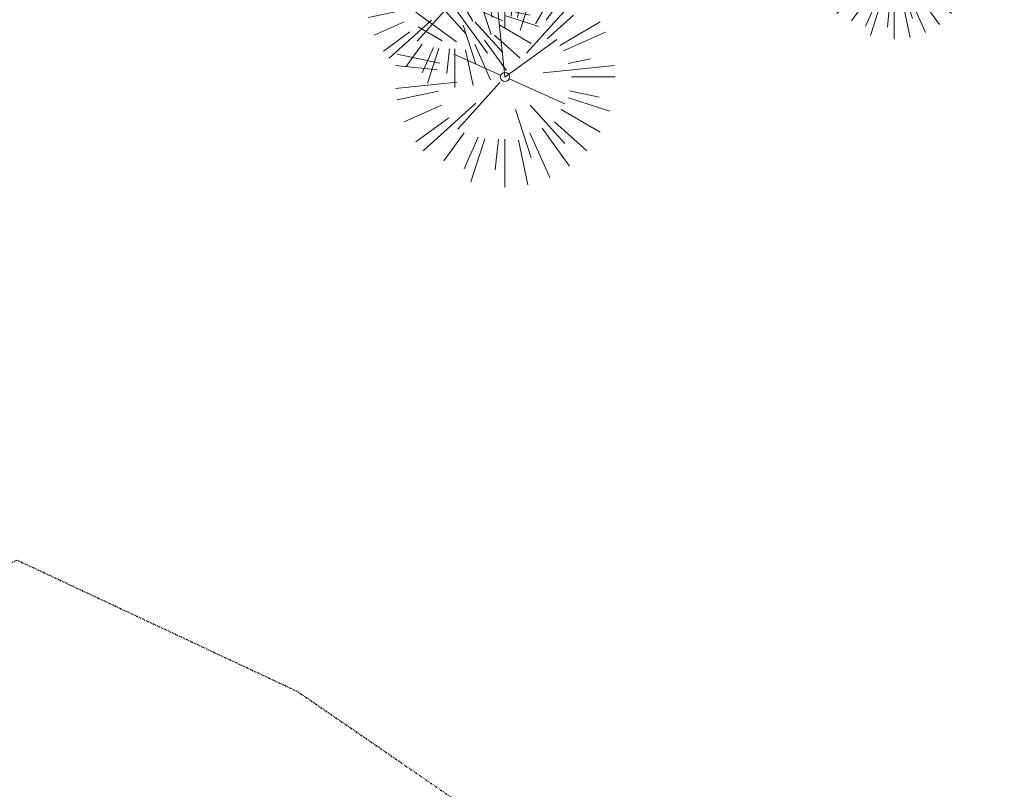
# Model space of a CAD drawing. Header units: feet. Extents: x 1134296 to 1140710, y 647902 to 649877.
# Tile 19 of 57: x 1134981 to 1135115, y 648396 to 648501. Entities that reach past the tile are written whole.
import ezdxf

# ---------------------------------------------------------------- set-up
doc = ezdxf.new("R2010")
doc.units = ezdxf.units.FT
doc.header["$MEASUREMENT"] = 0
doc.linetypes.add('DIVIDE2', pattern=[0.625, 0.25, -0.125, 0, -0.125, 0, -0.125])
for name, color, linetype in [('C-PRKG-ASPH', 8, 'Continuous'), ('G-XREF', 7, 'Continuous'), ('V-FLOOD-PLAIN', 2, 'DIVIDE2')]:
    doc.layers.add(name, color=color, linetype=linetype)
doc.layers.add('V-SITE-VEGE', color=55, linetype='Continuous', lineweight=18)

# ---------------------------------------------------------------- blocks, each defined once
blk = doc.blocks.new('V-SITE-VEGE-Coniferious Tree 2')
at = {"color": 0, "linetype": 'ByBlock'}
for p, q in [((-0.0003172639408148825, 0.0025937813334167), (-0.05229705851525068, 0.4972664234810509)), ((-3.601054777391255e-05, 0.2219193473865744), (-3.601054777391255e-05, 0.5000060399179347)), ((0.02890183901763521, 0.2753366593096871), (0.05222503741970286, 0.4972664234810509)), ((-0.06264093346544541, 0.1926377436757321), (-0.1545378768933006, 0.4755369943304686)), ((-0.0574950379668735, 0.2703678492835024), (-0.1039851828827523, 0.4890788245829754)), ((0.0571938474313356, 0.2692740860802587), (0.1039131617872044, 0.4890788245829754)), ((-0.07913071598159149, 0.1088658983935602), (-0.2939353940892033, 0.4045257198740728)), ((-0.1460065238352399, 0.2528363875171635), (-0.2500390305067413, 0.4330260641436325)), ((0.06850648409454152, 0.2109817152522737), (0.1382469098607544, 0.425630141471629)), ((0.139142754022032, 0.2410654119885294), (0.2499670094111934, 0.4330260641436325)), ((0.1868724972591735, 0.2572635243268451), (0.2938633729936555, 0.4045257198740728)), ((-0.1756943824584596, 0.1950752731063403), (-0.3346129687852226, 0.3715878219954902)), ((0.09777767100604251, 0.108636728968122), (0.3345409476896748, 0.3715878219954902)), ((-0.2201011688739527, 0.1598873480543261), (-0.4045617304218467, 0.2938993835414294)), ((0.1919663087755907, 0.1728666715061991), (0.3115823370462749, 0.2805763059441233)), ((-0.2844040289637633, 0.1641894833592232), (-0.393144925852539, 0.2269610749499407)), ((0.2487690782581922, 0.143647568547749), (0.4329900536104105, 0.2500030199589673)), ((0.2658942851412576, 0.1183972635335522), (0.4567507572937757, 0.2033670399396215)), ((-0.0009318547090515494, -0.0006770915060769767), (0.2349564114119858, 0.1707208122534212)), ((-0.2961437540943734, 0.06292784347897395), (-0.4891148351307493, 0.1039491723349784)), ((-0.01992166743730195, 0.008854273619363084), (-0.2318825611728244, 0.1032199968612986)), ((-0.3060292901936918, 0.03215663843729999), (-0.4973024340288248, 0.05226104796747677)), ((0.173080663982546, 0.01818771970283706), (0.497230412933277, 0.05226104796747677)), ((0.2872695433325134, 0.06106323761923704), (0.3884790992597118, 0.08257391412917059)), ((0.3024988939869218, 0), (0.4999700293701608, 0)), ((-0.2182782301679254, -0.02292736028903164), (-0.4973024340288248, -0.05226104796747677)), ((-0.02300503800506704, -0.02554197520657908), (-0.2137781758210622, -0.2373882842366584)), ((0.01849546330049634, -0.008260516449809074), (0.2719985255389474, -0.1211160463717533)), ((-0.302185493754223, -0.0642195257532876), (-0.4891148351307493, -0.1039491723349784)), ((0.2936342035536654, -0.06241742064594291), (0.4274066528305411, -0.09084484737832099)), ((-0.2881436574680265, -0.1282723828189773), (-0.4568227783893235, -0.2033670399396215)), ((-0.1320480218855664, -0.1188660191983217), (-0.3716238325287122, -0.3345769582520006)), ((0.1143820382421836, -0.1271057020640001), (0.2718110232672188, -0.301920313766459)), ((0.2891445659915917, -0.09395946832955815), (0.4755009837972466, -0.1545018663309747)), ((0.04781873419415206, -0.1473038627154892), (0.1192466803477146, -0.3671294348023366)), ((0.2555295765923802, -0.1475434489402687), (0.4329900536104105, -0.2500030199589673)), ((-0.254528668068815, -0.1848980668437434), (-0.4045617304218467, -0.2938993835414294)), ((0.2253521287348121, -0.2029399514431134), (0.3715518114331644, -0.3345769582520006)), ((-0.1842986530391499, -0.2536176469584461), (-0.2766747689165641, -0.3807650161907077)), ((0.1131111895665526, -0.2541280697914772), (0.2033310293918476, -0.4567867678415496)), ((0.1688618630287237, -0.2324611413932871), (0.2938633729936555, -0.4045257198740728)), ((-0.1213812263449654, -0.2725449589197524), (-0.1855903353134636, -0.4167758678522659)), ((-0.09098502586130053, -0.2799408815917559), (-0.1545378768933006, -0.4755369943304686)), ((-0.02966136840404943, -0.2817638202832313), (-0.04434904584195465, -0.4216092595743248)), ((-3.601054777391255e-05, -0.2817638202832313), (-3.601054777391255e-05, -0.5000060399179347)), ((0.06104806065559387, -0.2873055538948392), (0.1039131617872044, -0.4890788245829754))]:
    blk.add_line(p, q, dxfattribs=at)
blk.add_circle((-3.601054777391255e-05, 0), 0.02083358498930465)
blk = doc.blocks.new('C_XBASE-PACTOLA_02403811')
at = {"layer": 'V-FLOOD-PLAIN', "flags": 128}
blk.add_lwpolyline([(1134906.520776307, 648154.1371743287), (1134884.291874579, 648205.684545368), (1134869.470670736, 648266.484706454), (1134876.026667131, 648336.540384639), (1134931.991497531, 648403.8202146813), (1134980.235505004, 648427.2436063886), (1135018.360916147, 648409.3907559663), (1135088.703310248, 648361.0627811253), (1135089.088064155, 648360.7633367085)], dxfattribs=at)
at = {"layer": 'V-SITE-VEGE'}
for p, xscale, yscale, zscale in [((1135099.671, 648508.679), 20.99974632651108, 20.99974632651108, 20.99974632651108), ((1135046.665, 648493.021), 29.99963760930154, 29.99963760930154, 29.99963760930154)]:
    blk.add_blockref('V-SITE-VEGE-Coniferious Tree 2', p, dxfattribs=dict(at, xscale=xscale, yscale=yscale, zscale=zscale))
at = {"layer": 'V-SITE-VEGE', "xscale": 23.99971008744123, "yscale": 23.99971008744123, "zscale": 23.99971008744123, "rotation": 8.537736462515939e-07}
blk.add_blockref('V-SITE-VEGE-Coniferious Tree 2', (1135039.84, 648503.597), dxfattribs=at)
blk = doc.blocks.new('C_PHTCH-PACTOLA_02403811')
at = {"layer": 'C-PRKG-ASPH'}
h = blk.add_hatch(dxfattribs=at)
h.set_pattern_fill('ANSI31', color=256, scale=10, angle=70)
h.set_pattern_definition([(115, (0, 0), (-1.132884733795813, -0.5282728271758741), [])])
edge = h.paths.add_edge_path(flags=16)
edge.add_arc((1135093.567290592, 648760.3570235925), 541.9999999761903, 143.5703577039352, 153.2664360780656, ccw=False)
edge.add_arc((1135093.567290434, 648760.3570237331), 541.9999997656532, 133.8742793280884, 143.5703577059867, ccw=False)
edge.add_line((1134717.918854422, 649151.0643979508), (1134791.743864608, 649222.0439889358))
edge.add_arc((1134924.814897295, 649083.6384245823), 191.9999999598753, 124.33581191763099, 133.8742793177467, ccw=False)
edge.add_line((1134816.518779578, 649242.1816391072), (1134837.543218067, 649256.5428028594))
edge.add_arc((1134886.614896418, 649184.7029087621), 87.00000000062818, 64.86660358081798, 124.33581191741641, ccw=False)
edge.add_line((1134923.566161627, 649263.4658695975), (1134945.862647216, 649253.0055803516))
edge.add_arc((1134736.896871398, 648807.5874571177), 491.9999999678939, 56.45911934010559, 64.86660355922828, ccw=False)
edge.add_line((1135008.742528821, 649217.6654234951), (1135070.901654, 649176.4593855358))
edge.add_arc((1135036.644680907, 649124.7828938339), 62.00000000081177, -10.868034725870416, 56.45911933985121, ccw=False)
edge.add_line((1135097.532652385, 649113.0929439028), (1135091.831089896, 649083.3959326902))
edge.add_arc((1135001.481196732, 649100.7423100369), 92.00000001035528, 337.8486329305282, 349.13196525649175, ccw=False)
edge.add_line((1135086.690765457, 649066.0532714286), (1135029.43531187, 648925.4119419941))
edge.add_arc((1134573.749357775, 649110.9228871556), 491.9999995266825, 335.73595333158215, 337.84863296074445, ccw=False)
edge.add_line((1135022.286728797, 648908.7392420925), (1134970.105907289, 648792.9779079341))
edge.add_line((1134970.105907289, 648792.9779079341), (1134955.070696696, 648759.622817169))
edge.add_arc((1134506.533324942, 648961.8064625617), 492.0000003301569, 331.3465562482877, 335.7359533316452, ccw=False)
edge.add_line((1134938.281078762, 648725.8872446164), (1134902.771388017, 648660.9021647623))
edge.add_arc((1134778.161263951, 648728.9926705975), 142.0000000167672, 305.95733191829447, 331.34655630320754, ccw=False)
edge.add_line((1134861.541195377, 648614.0501326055), (1134757.483908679, 648538.5664206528))
edge.add_arc((1134835.579196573, 648430.9089730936), 133.0000000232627, 125.9573319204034, 166.4171722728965)
edge.add_arc((1134672.277915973, 648470.363906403), 35.00000000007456, 244.10855969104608, 346.41717227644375, ccw=False)
edge.add_arc((1134691.461854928, 648509.9128519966), 78.95614352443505, 214.9055155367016, 244.1168481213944, ccw=False)
edge.add_line((1134626.710174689, 648464.732186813), (1134623.062749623, 648469.9579645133))
edge.add_arc((1134821.506139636, 648608.4650796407), 241.9999999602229, 191.1167612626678, 214.9138039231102, ccw=False)
edge.add_line((1134584.046954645, 648561.8052956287), (1134566.403948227, 648651.5934078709))
edge.add_arc((1135049.172208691, 648746.4554480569), 491.9999999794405, 187.9519260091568, 191.1167612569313, ccw=False)
edge.add_line((1134561.903038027, 648678.391101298), (1134552.825444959, 648743.3771249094))
edge.add_arc((1134842.017716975, 648783.7730382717), 292.0000000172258, 166.3961174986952, 187.9519260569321, ccw=False)
edge.add_line((1134558.209758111, 648852.4537669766), (1134566.77306571, 648887.8397463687))
edge.add_arc((1135093.567290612, 648760.357023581), 542.0000000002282, 158.0478401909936, 166.396117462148, ccw=False)
edge.add_arc((1135093.567290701, 648760.357023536), 542.0000000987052, 153.2664360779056, 158.0478401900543, ccw=False)
edge = h.paths.add_edge_path()
edge.add_line((1134664.934415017, 648091.0186503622), (1134641.753924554, 648097.236757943))
edge.add_arc((1135131.441785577, 647965.8792352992), 506.9999999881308, 154.1154939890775, 164.9840567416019, ccw=False)
edge.add_arc((1135131.44177555, 647965.8792402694), 506.9999887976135, 153.4314984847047, 154.115493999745, ccw=False)
edge.add_arc((1134241.513528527, 648410.9103548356), 488.0000000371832, 333.4314984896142, 338.6383717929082)
edge.add_line((1134695.987914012, 648233.1548120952), (1134704.112198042, 648253.9264793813))
edge.add_arc((1134529.027803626, 648322.4060737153), 188.0000000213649, 338.6383717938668, 377.1954705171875)
edge.add_arc((1134651.306425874, 648360.2470375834), 60.00000000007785, 17.1954705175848, 74.97265706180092)
edge.add_line((1134666.863224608, 648418.1951696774), (1134661.500576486, 648419.8056636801))
edge.add_arc((1134691.489318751, 648509.9450223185), 94.99699278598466, 223.9418846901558, 251.5980721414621, ccw=False)
edge.add_arc((1134691.535842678, 648509.9839590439), 95.05751145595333, 214.9165962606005, 223.9393241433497, ccw=False)
edge.add_line((1134613.590003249, 648455.5746160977), (1134609.942525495, 648460.8004692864))
edge.add_arc((1134821.506139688, 648608.4650796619), 258.0000000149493, 191.1167612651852, 214.9138039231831, ccw=False)
edge.add_line((1134568.347173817, 648558.7203512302), (1134550.704167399, 648648.5084634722))
edge.add_arc((1135049.172208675, 648746.4554480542), 507.9999999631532, 187.9519260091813, 191.1167612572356, ccw=False)
edge.add_line((1134546.056886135, 648676.177626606), (1134536.979293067, 648741.163650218))
edge.add_arc((1134842.01771694, 648783.7730382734), 307.9999999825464, 166.3961174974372, 187.9519260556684, ccw=False)
edge.add_line((1134542.658637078, 648856.2170945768), (1134551.221944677, 648891.6030739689))
edge.add_arc((1135093.567290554, 648760.3570237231), 557.9999999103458, 163.9213237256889, 166.3961174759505, ccw=False)
edge.add_arc((1134538.177323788, 648920.4382053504), 19.99999999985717, 343.9213237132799, 402.7699397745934)
edge.add_line((1134552.859048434, 648934.0193305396), (1134533.446357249, 648955.005204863))
edge.add_arc((1135093.567290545, 648760.3570234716), 592.9783928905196, 146.0187423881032, 160.8370986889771, ccw=False)
edge.add_line((1134601.857481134, 649091.7855040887), (1134616.582948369, 649064.0343807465))
edge.add_arc((1134620.999668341, 649066.3780071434), 5.000000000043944, 207.9515834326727, 327.0740857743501)
edge.add_arc((1135093.567290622, 648760.3570235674), 558.0000000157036, 133.8742793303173, 147.0740857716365, ccw=False)
edge.add_line((1134706.829601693, 649162.5981949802), (1134780.654611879, 649233.5777859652))
edge.add_arc((1134924.814897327, 649083.6384245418), 208.0000000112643, 124.3358119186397, 133.8742793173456, ccw=False)
edge.add_line((1134807.494103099, 649255.3935736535), (1134828.518541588, 649269.7547374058))
edge.add_arc((1134886.614896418, 649184.7029087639), 102.9999999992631, 64.86660357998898, 124.33581191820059, ccw=False)
edge.add_line((1134930.361796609, 649277.9510118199), (1134952.658282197, 649267.4907225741))
edge.add_arc((1134736.896871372, 648807.5874570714), 508.0000000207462, 56.4591193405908, 64.86660355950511, ccw=False)
edge.add_line((1135017.583038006, 649231.0012923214), (1135079.742163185, 649189.7952543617))
edge.add_arc((1135036.644680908, 649124.782893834), 77.99999999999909, -10.868034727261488, 56.45911934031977, ccw=False)
edge.add_line((1135113.245677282, 649110.0761826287), (1135107.544114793, 649080.3791714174))
edge.add_arc((1135001.481196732, 649100.7423100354), 108.0000000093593, 337.84863293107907, 349.131965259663, ccw=False)
edge.add_line((1135101.509820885, 649060.0203951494), (1135044.254367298, 648919.3790657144))
edge.add_arc((1134573.749357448, 649110.9228872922), 507.9999998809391, 335.7359533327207, 337.84863295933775, ccw=False)
edge.add_line((1135036.873309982, 648902.1641641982), (1134969.657277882, 648753.0477392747))
edge.add_arc((1134506.53332524, 648961.8064624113), 507.9999999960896, 331.346556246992, 335.73595333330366, ccw=False)
edge.add_line((1134952.321656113, 648718.215074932), (1134916.811965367, 648653.2299950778))
edge.add_arc((1134778.161263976, 648728.9926705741), 157.9999999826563, 305.9573319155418, 331.3465563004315, ccw=False)
edge.add_line((1134870.936117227, 648601.0988607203), (1134766.878830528, 648525.6151487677))
edge.add_arc((1134835.579196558, 648430.9089731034), 117.0000000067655, 125.9573319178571, 162.264860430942)
edge.add_arc((1134752.713885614, 648457.4106757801), 29.99999999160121, 162.264860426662, 196.8024120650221)
edge.add_arc((1134835.579196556, 648430.9089731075), 113.0000000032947, 170.9217318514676, 197.5476736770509)
edge.add_line((1134727.837491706, 648396.8395581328), (1134731.162683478, 648386.3239143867))
edge.add_arc((1134529.027802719, 648322.4060734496), 212.0000009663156, 11.340079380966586, 17.54767372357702, ccw=False)
edge.add_arc((1134529.055568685, 648322.403813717), 211.9732215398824, -20.64909134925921, 11.342153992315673, ccw=False)
edge.add_arc((1134759.869013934, 648235.3149369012), 34.72371615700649, 159.1871917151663, 239.4135572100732)
edge.add_line((1134742.200276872, 648205.422593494), (1134709.513, 648185.696))
edge.add_line((1134709.513, 648185.696), (1134698.996135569, 648181.0065459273))
edge.add_arc((1135131.441785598, 647965.8792352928), 483.0000000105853, 153.5511843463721, 164.9840567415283)

msp = doc.modelspace()

# ---------------------------------------------------------------- block references
at = {"layer": 'G-XREF'}
for name in ['C_XBASE-PACTOLA_02403811', 'C_PHTCH-PACTOLA_02403811']:
    msp.add_blockref(name, (0, 0), dxfattribs=at)

doc.saveas('drawing.dxf')
